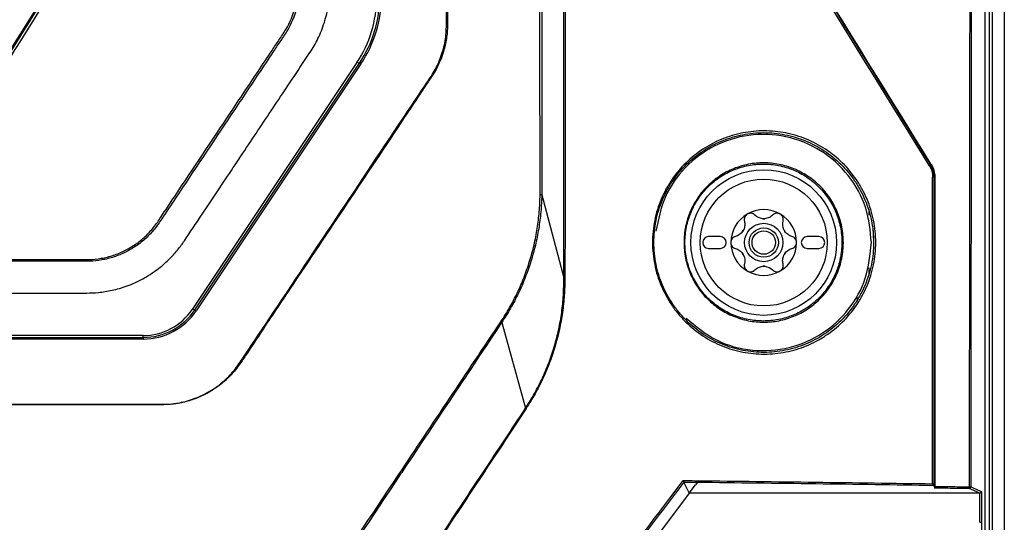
# Model space of a CAD drawing. Header units: millimetres. Extents: x 156 to 887, y -58 to 920.
# Tile 79 of 118: x 605 to 647, y 435 to 457. Entities that reach past the tile are written whole.
import ezdxf

# ---------------------------------------------------------------- set-up
doc = ezdxf.new("R2010")
doc.units = ezdxf.units.MM

msp = doc.modelspace()

# ---------------------------------------------------------------- linework, layer by layer
at = {"color": 7, "linetype": 'Continuous', "lineweight": 25}
for p, q in [((646.993, 564.468), (646.993, 314.468)), ((646.493, 430.377), (646.493, 563.443)), ((623.263, 560.27), (623.263, 456.48)), ((619.403, 454.899), (612.379, 444.38)), ((612.489, 444.361), (619.512, 454.879)), ((619.512, 454.879), (619.403, 454.899)), ((619.574, 454.842), (612.551, 444.323)), ((635.739, 451.742), (635.739, 451.815)), ((643.845, 450.546), (643.88, 450.556)), ((644.029, 450.032), (643.993, 450.022)), ((627.281, 449.263), (628.22, 445.73)), ((641.239, 448.398), (641.239, 448.65)), ((634.891, 447.484), (634.391, 447.484)), ((639.091, 447.484), (638.591, 447.484)), ((641.399, 447.457), (641.4, 447.415)), ((634.391, 446.984), (634.891, 446.984)), ((638.591, 446.984), (639.091, 446.984)), ((641.239, 445.835), (641.239, 446.153)), ((612.489, 444.361), (612.379, 444.38)), ((625.572, 443.823), (625.571, 443.823)), ((625.572, 443.823), (626.593, 440.18)), ((610.299, 443.269), (566.186, 443.269)), ((566.186, 443.191), (610.299, 443.191)), ((610.299, 443.12), (566.186, 443.12)), ((610.299, 443.191), (610.299, 443.269)), ((610.299, 443.191), (610.299, 443.12)), ((633.335, 437.015), (633.565, 436.555)), ((633.565, 436.555), (633.829, 436.906)), ((633.906, 437.009), (633.829, 436.906)), ((643.993, 436.878), (644.029, 436.769)), ((633.565, 436.555), (628.172, 429.376)), ((645.945, 435.312), (645.945, 436.555)), ((646.019, 436.626), (646.019, 435.318))]:
    msp.add_line(p, q, dxfattribs=at)
at = {"color": 8, "linetype": 'Continuous', "lineweight": 25}
msp.add_line((640.739, 444.733), (640.739, 444.886), dxfattribs=at)
at = {"color": 7, "linetype": 'Continuous', "lineweight": 25, "flags": 128}
for points in [[(646.347, 562.894), (646.347, 513.898), (646.347, 430.297)], [(646.182, 430.26), (646.182, 446.965), (646.182, 517.793), (646.182, 531.936), (646.182, 540.79), (646.182, 549.644), (646.182, 551.907)], [(602.827, 452.553), (604.737, 455.605), (606.708, 458.755), (610.327, 464.541)], [(627.281, 449.263), (627.281, 449.263), (627.281, 449.264)], [(645.57, 436.822), (645.788, 436.727), (646.011, 436.629), (646.019, 436.626)], [(645.936, 436.555), (641.082, 436.555), (633.565, 436.555)], [(645.936, 436.555), (645.918, 436.562), (645.847, 436.594), (645.561, 436.718), (645.496, 436.747)], [(646.019, 435.318), (646.022, 435.171), (646.035, 434.58), (646.085, 432.217), (646.126, 430.252)]]:
    msp.add_lwpolyline(points, dxfattribs=at)
at = {"color": 7, "linetype": 'Continuous', "lineweight": 25}
for radius in [3.104, 2.704, 0.818, 0.625, 0.5]:
    msp.add_circle((636.741, 447.234), radius, dxfattribs=at)
for centre, radius, start, end in [((615.257, 457.721), 5.117, 326.2623, 359.9965), ((615.257, 457.725), 5.191, 326.2623, 359.9965), ((619.292, 454.446), 0.486, 54.5035, 63.03), ((643.751, 450.609), 0.113, 295.9475, 326.0183), ((643.949, 448.625), 1.398, 88.1702, 90.4435), ((636.741, 447.234), 1.4, 60, 120), ((636.741, 447.234), 1.4, 120, 180), ((636.741, 447.234), 1.015, 87.5089, 92.4911), ((636.741, 448.78), 0.533, 265.2504, 274.7496), ((636.741, 447.234), 1.4, 0, 60), ((636.741, 447.234), 1.015, 147.5089, 152.4911), ((635.402, 448.007), 0.533, 325.2504, 334.7496), ((636.741, 447.234), 1.015, 27.5089, 32.4911), ((638.079, 448.007), 0.533, 205.2504, 214.7496), ((634.391, 447.234), 0.25, 90, 270), ((634.891, 447.234), 0.25, 270, 90), ((638.591, 447.234), 0.25, 90, 270), ((639.091, 447.234), 0.25, 270, 90), ((636.741, 447.234), 1.4, 180, 240), ((636.741, 447.234), 1.4, 300, 0), ((636.741, 447.234), 1.015, 207.5089, 212.4911), ((635.402, 446.462), 0.533, 25.2504, 34.7496), ((636.741, 447.234), 1.015, 327.5089, 332.4911), ((638.079, 446.462), 0.533, 145.2504, 154.7496), ((636.741, 445.689), 0.533, 85.2504, 94.7496), ((636.741, 447.234), 1.015, 267.5089, 272.4911), ((636.741, 447.234), 1.4, 240, 300), ((610.3, 445.823), 2.633, 269.9853, 326.248), ((610.3, 445.827), 2.707, 269.9853, 326.248), ((612.268, 443.927), 0.486, 54.5035, 63.03), ((633.812, 437.068), 0.111, 327.659, 7.9835), ((645.424, 436.807), 0.0939, 320.2668, 9.0732), ((645.495, 436.822), 0.0752, 270.5802, 359.7476), ((645.522, 448.216), 11.394, 269.9718, 270.2432)]:
    msp.add_arc(centre, radius, start, end, dxfattribs=at)
for points, knots in [([(558.243, 561.012), (558.243, 556.689), (558.243, 548.082), (558.243, 535.193), (558.243, 522.344), (558.243, 513.778), (558.243, 505.212), (558.243, 496.647), (558.243, 483.799), (558.243, 470.95), (558.243, 462.384), (558.243, 457.856), (558.279, 457.352), (558.453, 456.6), (558.73, 455.908), (558.961, 455.509), (559.543, 454.637), (560.422, 453.321), (561.699, 451.406), (563, 449.457), (563.929, 448.064), (564.518, 447.181), (564.709, 446.919), (565.09, 446.497), (565.591, 446.063), (566.215, 445.662), (566.897, 445.361), (567.543, 445.181), (568.112, 445.096), (568.441, 445.082), (570.302, 445.082), (573.593, 445.082), (578.348, 445.082), (583.05, 445.082), (586.227, 445.082), (589.502, 445.082), (592.78, 445.082), (597.694, 445.082), (602.684, 445.082), (606.123, 445.082), (608.047, 445.082), (608.38, 445.097), (608.957, 445.184), (609.606, 445.367), (610.285, 445.67), (610.902, 446.069), (611.398, 446.5), (611.777, 446.919), (611.967, 447.181), (612.557, 448.064), (613.486, 449.457), (614.786, 451.406), (616.064, 453.321), (616.942, 454.637), (617.524, 455.509), (617.755, 455.908), (618.032, 456.6), (618.206, 457.352), (618.243, 457.856), (618.243, 462.384), (618.243, 470.95), (618.243, 483.799), (618.243, 496.647), (618.243, 505.212), (618.243, 513.778), (618.243, 522.344), (618.243, 535.193), (618.243, 548.082), (618.243, 556.689), (618.243, 561.012)], [-0.000431, -0.000431, -0.000431, -0.000431, 0.045477, 0.090955, 0.136432, 0.181909, 0.181909, 0.227386, 0.272864, 0.318341, 0.363818, 0.363818, 0.366411, 0.369003, 0.371596, 0.374189, 0.374189, 0.384006, 0.393823, 0.40364, 0.413457, 0.413457, 0.415089, 0.41672, 0.418352, 0.419983, 0.421615, 0.423246, 0.424878, 0.426509, 0.426509, 0.444706, 0.462903, 0.4811, 0.499297, 0.499297, 0.517846, 0.536394, 0.554942, 0.573491, 0.573491, 0.575122, 0.576754, 0.578385, 0.580017, 0.581648, 0.58328, 0.584911, 0.586543, 0.586543, 0.59636, 0.606177, 0.615994, 0.625811, 0.625811, 0.628404, 0.630997, 0.633589, 0.636182, 0.636182, 0.681659, 0.727136, 0.772614, 0.818091, 0.818091, 0.863568, 0.909045, 0.954523, 1.000431, 1.000431, 1.000431, 1.000431]), ([(616.971, 560.76), (616.962, 549.154), (616.956, 537.54), (616.948, 514.297), (616.946, 502.668), (616.947, 485.22), (616.948, 479.404), (616.951, 470.677), (616.952, 467.768), (616.953, 463.404), (616.954, 461.949), (616.955, 459.767), (616.955, 459.04), (616.955, 458.222), (616.956, 458.131), (616.95, 457.949), (616.944, 457.858), (616.924, 457.677), (616.911, 457.587), (616.878, 457.406), (616.858, 457.315), (616.741, 456.87), (616.6, 456.541), (616.37, 456.162), (616.32, 456.088), (616.221, 455.94), (616.172, 455.866), (616.023, 455.644), (615.727, 455.2), (615.035, 454.163), (614.442, 453.275), (613.257, 451.498), (612.466, 450.313), (611.478, 448.832), (611.281, 448.535), (611.034, 448.165), (610.985, 448.09), (610.884, 447.945), (610.83, 447.874), (610.664, 447.669), (610.544, 447.541), (610.285, 447.301), (610.145, 447.189), (609.851, 446.99), (609.699, 446.902), (609.384, 446.744), (609.221, 446.676), (608.882, 446.565), (608.71, 446.522), (608.363, 446.461), (608.188, 446.443), (607.922, 446.435), (607.833, 446.436), (607.655, 446.436), (607.21, 446.437), (606.054, 446.439), (604.987, 446.44), (598.582, 446.448), (592.888, 446.452), (581.499, 446.451), (575.804, 446.447), (569.756, 446.438), (569.311, 446.437), (568.866, 446.436), (568.688, 446.436), (568.599, 446.435), (568.333, 446.44), (568.155, 446.457), (567.802, 446.516), (567.627, 446.558), (567.289, 446.666), (567.125, 446.734), (566.805, 446.892), (566.649, 446.982), (566.353, 447.18), (566.214, 447.29), (565.952, 447.53), (565.829, 447.66), (565.659, 447.869), (565.605, 447.94), (565.503, 448.086), (565.454, 448.161), (565.206, 448.533), (564.611, 449.426), (564.015, 450.318), (562.825, 452.103), (562.031, 453.292), (561.039, 454.779), (560.741, 455.225), (560.444, 455.671), (560.295, 455.894), (560.245, 455.969), (560.146, 456.117), (560.097, 456.192), (559.96, 456.423), (559.879, 456.584), (559.743, 456.912), (559.688, 457.081), (559.6, 457.425), (559.568, 457.602), (559.541, 457.869), (559.535, 457.958), (559.529, 458.136), (559.53, 458.225), (559.535, 469.708), (559.538, 481.102), (559.539, 503.881), (559.537, 515.266), (559.529, 538.025), (559.523, 549.396), (559.515, 560.76)], [0, 0, 0, 0, 0.125, 0.125, 0.25, 0.25, 0.3125, 0.3125, 0.34375, 0.34375, 0.359375, 0.359375, 0.367187, 0.367187, 0.368164, 0.368164, 0.369141, 0.369141, 0.370117, 0.370117, 0.371094, 0.371094, 0.375, 0.375, 0.375977, 0.375977, 0.376953, 0.376953, 0.378906, 0.382812, 0.390625, 0.390625, 0.40625, 0.40625, 0.410156, 0.410156, 0.411133, 0.411133, 0.412109, 0.412109, 0.414062, 0.414062, 0.416016, 0.416016, 0.417969, 0.417969, 0.419922, 0.419922, 0.421875, 0.421875, 0.423828, 0.423828, 0.424805, 0.424805, 0.425781, 0.429687, 0.4375, 0.4375, 0.5, 0.5, 0.5625, 0.5625, 0.566406, 0.567383, 0.567383, 0.568359, 0.568359, 0.570312, 0.570312, 0.572266, 0.572266, 0.574219, 0.574219, 0.576172, 0.576172, 0.578125, 0.578125, 0.580078, 0.580078, 0.581055, 0.581055, 0.582031, 0.582031, 0.585937, 0.59375, 0.59375, 0.609375, 0.609375, 0.613281, 0.615234, 0.615234, 0.616211, 0.616211, 0.617187, 0.617187, 0.619141, 0.619141, 0.621094, 0.621094, 0.623047, 0.623047, 0.624023, 0.624023, 0.625, 0.625, 0.75, 0.75, 0.875, 0.875, 1, 1, 1, 1]), ([(559.586, 560.765), (559.594, 549.411), (559.601, 538.05), (559.609, 515.311), (559.611, 503.935), (559.609, 481.176), (559.607, 469.792), (559.601, 458.318), (559.601, 458.23), (559.602, 458.052), (559.606, 457.963), (559.627, 457.696), (559.655, 457.518), (559.736, 457.172), (559.788, 457.002), (559.917, 456.672), (559.995, 456.51), (560.173, 456.2), (560.276, 456.053), (560.474, 455.756), (560.771, 455.311), (561.862, 453.677), (562.853, 452.191), (564.043, 450.408), (564.638, 449.516), (565.232, 448.625), (565.48, 448.253), (565.529, 448.178), (565.629, 448.03), (565.682, 447.958), (565.849, 447.748), (565.97, 447.615), (566.229, 447.373), (566.366, 447.261), (566.66, 447.061), (566.816, 446.97), (567.135, 446.81), (567.298, 446.742), (567.636, 446.632), (567.81, 446.59), (568.163, 446.531), (568.34, 446.515), (568.607, 446.51), (568.696, 446.511), (568.873, 446.511), (569.318, 446.512), (569.762, 446.512), (575.805, 446.521), (581.495, 446.526), (592.873, 446.527), (598.563, 446.523), (604.961, 446.515), (606.028, 446.513), (607.183, 446.512), (607.627, 446.511), (607.805, 446.511), (607.894, 446.51), (608.16, 446.516), (608.335, 446.532), (608.682, 446.591), (608.854, 446.634), (609.193, 446.744), (609.356, 446.812), (609.67, 446.97), (609.822, 447.059), (610.115, 447.258), (610.254, 447.371), (610.511, 447.612), (610.631, 447.741), (610.795, 447.948), (610.848, 448.019), (610.948, 448.165), (610.997, 448.24), (611.243, 448.61), (612.23, 450.09), (613.218, 451.569), (614.402, 453.345), (614.995, 454.232), (615.686, 455.268), (615.982, 455.712), (616.13, 455.934), (616.179, 456.008), (616.278, 456.156), (616.327, 456.23), (616.554, 456.611), (616.691, 456.941), (616.824, 457.479), (616.854, 457.661), (616.878, 457.933), (616.882, 458.024), (616.885, 458.205), (616.884, 458.296), (616.884, 459.114), (616.883, 459.841), (616.882, 462.021), (616.882, 463.475), (616.88, 467.836), (616.879, 470.743), (616.877, 479.464), (616.876, 485.277), (616.875, 502.713), (616.876, 514.334), (616.884, 537.561), (616.891, 549.167), (616.899, 560.765)], [0, 0, 0, 0, 0.125, 0.125, 0.25, 0.25, 0.375, 0.375, 0.375977, 0.375977, 0.376953, 0.376953, 0.378906, 0.378906, 0.380859, 0.380859, 0.382813, 0.382813, 0.384766, 0.384766, 0.386719, 0.390625, 0.40625, 0.40625, 0.414063, 0.417969, 0.417969, 0.418945, 0.418945, 0.419922, 0.419922, 0.421875, 0.421875, 0.423828, 0.423828, 0.425781, 0.425781, 0.427734, 0.427734, 0.429688, 0.429688, 0.431641, 0.431641, 0.432617, 0.432617, 0.433594, 0.4375, 0.4375, 0.5, 0.5, 0.5625, 0.5625, 0.570313, 0.574219, 0.575195, 0.575195, 0.576172, 0.576172, 0.578125, 0.578125, 0.580078, 0.580078, 0.582031, 0.582031, 0.583984, 0.583984, 0.585938, 0.585938, 0.587891, 0.587891, 0.588867, 0.588867, 0.589844, 0.589844, 0.59375, 0.609375, 0.609375, 0.617188, 0.621094, 0.623047, 0.623047, 0.624023, 0.624023, 0.625, 0.625, 0.628906, 0.628906, 0.630859, 0.630859, 0.631836, 0.631836, 0.632813, 0.632813, 0.640625, 0.640625, 0.65625, 0.65625, 0.6875, 0.6875, 0.75, 0.75, 0.875, 0.875, 1, 1, 1, 1]), ([(627.208, 449.265), (627.208, 449.338), (627.21, 449.41), (627.211, 449.556), (627.211, 449.628), (627.21, 449.846), (627.21, 449.991), (627.209, 450.427), (627.209, 450.717), (627.207, 451.588), (627.206, 452.168), (627.204, 453.91), (627.202, 455.071), (627.197, 458.555), (627.195, 460.877), (627.187, 467.844), (627.184, 472.488), (627.176, 486.421), (627.174, 495.71), (627.173, 514.287), (627.174, 523.576), (627.181, 542.152), (627.187, 551.441), (627.199, 560.729)], [0, 0, 0, 0, 0.001953, 0.001953, 0.003906, 0.003906, 0.007813, 0.007813, 0.015625, 0.015625, 0.03125, 0.03125, 0.0625, 0.0625, 0.125, 0.125, 0.25, 0.25, 0.5, 0.5, 0.75, 0.75, 1, 1, 1, 1]), ([(627.289, 560.73), (627.291, 556.086), (627.291, 551.442), (627.29, 542.154), (627.289, 537.51), (627.287, 523.577), (627.286, 514.289), (627.287, 495.711), (627.288, 486.422), (627.29, 472.488), (627.291, 467.843), (627.291, 460.876), (627.29, 458.553), (627.288, 455.07), (627.287, 453.908), (627.286, 452.166), (627.285, 451.586), (627.284, 450.715), (627.284, 450.425), (627.283, 449.989), (627.282, 449.844), (627.282, 449.626), (627.282, 449.554), (627.281, 449.445), (627.28, 449.408), (627.281, 449.336), (627.282, 449.299), (627.281, 449.263)], [0, 0, 0, 0, 0.125, 0.125, 0.25, 0.25, 0.5, 0.5, 0.75, 0.75, 0.875, 0.875, 0.9375, 0.9375, 0.96875, 0.96875, 0.984375, 0.984375, 0.992188, 0.992188, 0.996094, 0.996094, 0.998047, 0.998047, 0.999023, 0.999023, 1, 1, 1, 1]), ([(628.22, 445.73), (628.223, 446.929), (628.222, 448.128), (628.219, 450.526), (628.217, 451.725), (628.214, 455.322), (628.214, 457.719), (628.215, 464.912), (628.215, 469.706), (628.216, 484.088), (628.216, 493.672), (628.217, 512.83), (628.216, 522.403), (628.215, 536.751), (628.215, 541.532), (628.214, 548.7), (628.214, 551.089), (628.218, 555.865), (628.221, 558.253), (628.218, 560.64)], [0, 0, 0, 0, 0.03125, 0.03125, 0.0625, 0.0625, 0.125, 0.125, 0.25, 0.25, 0.5, 0.5, 0.75, 0.75, 0.875, 0.875, 0.9375, 0.9375, 1, 1, 1, 1]), ([(628.274, 560.641), (628.281, 558.254), (628.28, 555.867), (628.281, 551.09), (628.283, 548.702), (628.289, 541.534), (628.29, 536.753), (628.295, 522.404), (628.296, 512.83), (628.295, 493.671), (628.294, 484.086), (628.288, 469.703), (628.287, 464.908), (628.28, 457.715), (628.278, 455.318), (628.276, 451.721), (628.276, 450.522), (628.274, 448.124), (628.271, 446.925), (628.268, 445.726)], [0, 0, 0, 0, 0.0625, 0.0625, 0.125, 0.125, 0.25, 0.25, 0.5, 0.5, 0.75, 0.75, 0.875, 0.875, 0.9375, 0.9375, 0.96875, 0.96875, 1, 1, 1, 1]), ([(562.08, 442.1), (562.209, 441.907), (562.353, 441.727), (562.671, 441.396), (562.845, 441.243), (563.22, 440.969), (563.417, 440.85), (563.83, 440.647), (564.046, 440.563), (564.492, 440.433), (564.722, 440.387), (565.068, 440.35), (565.183, 440.342), (565.414, 440.337), (565.53, 440.339), (566.108, 440.339), (568.42, 440.339), (574.431, 440.339), (587.377, 440.339), (599.399, 440.339), (608.184, 440.339), (609.803, 440.339), (610.612, 440.339), (610.959, 440.339), (611.19, 440.339), (611.305, 440.342), (611.652, 440.37), (611.88, 440.409), (612.323, 440.524), (612.538, 440.6), (612.852, 440.742), (612.956, 440.795), (613.157, 440.908), (613.254, 440.968), (613.537, 441.161), (613.714, 441.306), (613.961, 441.547), (614.04, 441.631), (614.191, 441.805), (614.261, 441.895), (614.395, 442.081), (614.457, 442.177), (614.584, 442.367), (614.901, 442.842), (617.249, 446.358), (619.786, 450.158), (622.134, 453.674), (622.451, 454.149), (622.578, 454.339), (622.64, 454.435), (622.81, 454.733), (622.908, 454.943), (623.064, 455.378), (623.123, 455.604), (623.18, 455.94), (623.194, 456.052), (623.212, 456.277), (623.216, 456.389), (623.216, 456.95), (623.216, 459.197), (623.216, 465.036), (623.216, 499.177), (623.216, 531.521), (623.216, 560.271)], [0, 0, 0, 0, 0.003906, 0.003906, 0.007813, 0.007813, 0.011719, 0.011719, 0.015625, 0.015625, 0.019531, 0.019531, 0.021484, 0.021484, 0.023438, 0.023438, 0.03125, 0.0625, 0.125, 0.25, 0.265625, 0.273438, 0.277344, 0.279297, 0.279297, 0.28125, 0.28125, 0.285156, 0.285156, 0.289063, 0.289063, 0.291016, 0.291016, 0.292969, 0.292969, 0.296875, 0.296875, 0.298828, 0.298828, 0.300781, 0.300781, 0.302734, 0.302734, 0.304688, 0.3125, 0.375, 0.382813, 0.384766, 0.384766, 0.386719, 0.386719, 0.390625, 0.390625, 0.394531, 0.394531, 0.396484, 0.396484, 0.398438, 0.398438, 0.40625, 0.4375, 0.5, 1, 1, 1, 1]), ([(645.516, 436.822), (645.514, 446.427), (645.526, 456.032), (645.575, 475.233), (645.613, 484.829), (645.765, 513.607), (645.92, 532.781), (646.126, 551.913)], [0, 0, 0, 0, 0.25, 0.25, 0.5, 0.5, 1, 1, 1, 1]), ([(646.182, 551.907), (645.975, 532.775), (645.82, 513.603), (645.667, 484.827), (645.629, 475.231), (645.58, 456.031), (645.568, 446.427), (645.57, 436.822)], [0, 0, 0, 0, 0.5, 0.5, 0.75, 0.75, 1, 1, 1, 1]), ([(619.403, 454.899), (619.675, 455.306), (619.886, 455.753), (620.17, 456.69), (620.243, 457.179), (620.243, 457.668)], [0, 0, 0, 0, 0.5, 0.5, 1, 1, 1, 1]), ([(623.263, 456.48), (623.262, 456.386), (623.258, 456.292), (623.242, 456.106), (623.231, 456.014), (623.189, 455.737), (623.148, 455.553), (622.987, 455.016), (622.834, 454.684), (622.589, 454.3), (622.538, 454.225), (622.437, 454.073), (622.285, 453.845), (621.93, 453.314), (620.815, 451.644), (618.991, 448.913), (616.964, 445.877), (615.545, 443.753), (614.887, 442.766), (614.633, 442.387), (614.532, 442.235), (614.482, 442.159), (614.328, 441.932), (614.215, 441.789), (613.968, 441.515), (613.835, 441.387), (613.556, 441.151), (613.409, 441.043), (613.1, 440.848), (612.937, 440.759), (612.602, 440.607), (612.431, 440.543), (612.081, 440.439), (611.903, 440.398), (611.538, 440.341), (611.354, 440.325), (611.078, 440.321), (610.986, 440.322), (610.803, 440.322), (610.527, 440.322), (608.781, 440.322), (604.186, 440.322), (593.894, 440.322), (582.131, 440.322), (571.838, 440.322), (567.243, 440.322), (565.589, 440.322), (565.313, 440.322), (565.222, 440.324), (565.038, 440.336), (564.947, 440.345), (564.673, 440.381), (564.491, 440.418), (564.129, 440.518), (563.948, 440.582), (563.602, 440.733), (563.435, 440.82), (563.114, 441.017), (562.958, 441.129), (562.667, 441.37), (562.532, 441.5), (562.342, 441.709), (562.281, 441.78), (562.193, 441.891), (562.165, 441.929), (562.109, 442.005), (562.081, 442.045), (562.055, 442.083)], [0, 0, 0, 0, 0.003906, 0.003906, 0.007812, 0.007812, 0.015625, 0.015625, 0.03125, 0.03125, 0.035156, 0.035156, 0.039062, 0.046875, 0.0625, 0.125, 0.1875, 0.21875, 0.234375, 0.238281, 0.238281, 0.242187, 0.242187, 0.25, 0.25, 0.257812, 0.257812, 0.265625, 0.265625, 0.273437, 0.273437, 0.28125, 0.28125, 0.289062, 0.289062, 0.296875, 0.296875, 0.300781, 0.300781, 0.304687, 0.3125, 0.375, 0.5, 0.75, 0.875, 0.9375, 0.945313, 0.945313, 0.949219, 0.949219, 0.953125, 0.953125, 0.960938, 0.960938, 0.96875, 0.96875, 0.976563, 0.976563, 0.984375, 0.984375, 0.992188, 0.992188, 0.996094, 0.996094, 0.998047, 0.998047, 1, 1, 1, 1]), ([(641.516, 447.234), (641.516, 447.075), (641.508, 446.916), (641.476, 446.6), (641.452, 446.442), (641.358, 445.979), (641.265, 445.68), (641.083, 445.246), (641.014, 445.103), (640.864, 444.827), (640.783, 444.694), (640.521, 444.308), (640.322, 444.068), (639.876, 443.629), (639.636, 443.435), (639.251, 443.181), (639.118, 443.102), (638.845, 442.958), (638.704, 442.892), (638.277, 442.717), (637.984, 442.629), (637.532, 442.539), (637.379, 442.517), (637.072, 442.486), (636.918, 442.479), (636.459, 442.478), (636.155, 442.507), (635.7, 442.595), (635.548, 442.632), (635.253, 442.72), (635.108, 442.771), (634.681, 442.944), (634.407, 443.088), (633.883, 443.431), (633.642, 443.627), (633.31, 443.953), (633.205, 444.067), (633.004, 444.308), (632.908, 444.435), (632.644, 444.825), (632.495, 445.099), (632.251, 445.678), (632.156, 445.984), (632.031, 446.604), (631.999, 446.924), (632, 447.553), (632.031, 447.865), (632.125, 448.331), (632.164, 448.485), (632.257, 448.786), (632.364, 449.081), (632.499, 449.363), (632.649, 449.639), (632.731, 449.774), (632.996, 450.164), (633.195, 450.403), (633.637, 450.839), (633.883, 451.038), (634.4, 451.378), (634.672, 451.522), (635.102, 451.697), (635.25, 451.749), (635.545, 451.837), (635.694, 451.874), (636.145, 451.962), (636.452, 451.992), (637.071, 451.991), (637.376, 451.961), (637.826, 451.873), (637.975, 451.836), (638.27, 451.747), (638.417, 451.695), (638.846, 451.52), (639.117, 451.377), (639.633, 451.037), (639.878, 450.839), (640.32, 450.403), (640.518, 450.165), (640.782, 449.777), (640.865, 449.641), (641.015, 449.365), (641.082, 449.224), (641.264, 448.792), (641.358, 448.492), (641.484, 447.868), (641.516, 447.553), (641.516, 447.234)], [0, 0, 0, 0, 0.015625, 0.015625, 0.03125, 0.03125, 0.0625, 0.0625, 0.078125, 0.078125, 0.09375, 0.09375, 0.125, 0.125, 0.15625, 0.15625, 0.171875, 0.171875, 0.1875, 0.1875, 0.21875, 0.21875, 0.234375, 0.234375, 0.25, 0.25, 0.28125, 0.28125, 0.296875, 0.296875, 0.3125, 0.3125, 0.34375, 0.34375, 0.375, 0.375, 0.390625, 0.390625, 0.40625, 0.40625, 0.4375, 0.4375, 0.46875, 0.46875, 0.5, 0.5, 0.53125, 0.53125, 0.546875, 0.546875, 0.5625, 0.578125, 0.578125, 0.59375, 0.59375, 0.625, 0.625, 0.65625, 0.65625, 0.6875, 0.6875, 0.703125, 0.703125, 0.71875, 0.71875, 0.75, 0.75, 0.78125, 0.78125, 0.796875, 0.796875, 0.8125, 0.8125, 0.84375, 0.84375, 0.875, 0.875, 0.90625, 0.90625, 0.921875, 0.921875, 0.9375, 0.9375, 0.96875, 0.96875, 1, 1, 1, 1]), ([(641.422, 447.234), (641.422, 447.547), (641.391, 447.857), (641.266, 448.472), (641.175, 448.767), (640.996, 449.192), (640.929, 449.331), (640.781, 449.603), (640.7, 449.737), (640.44, 450.119), (640.245, 450.353), (639.81, 450.782), (639.569, 450.977), (639.062, 451.311), (638.795, 451.452), (638.373, 451.624), (638.228, 451.675), (637.938, 451.762), (637.791, 451.799), (637.348, 451.886), (637.048, 451.915), (636.439, 451.916), (636.138, 451.886), (635.694, 451.8), (635.548, 451.764), (635.257, 451.677), (635.112, 451.626), (634.689, 451.453), (634.421, 451.312), (633.913, 450.977), (633.671, 450.782), (633.235, 450.352), (633.039, 450.117), (632.779, 449.734), (632.698, 449.6), (632.551, 449.329), (632.418, 449.051), (632.312, 448.761), (632.221, 448.465), (632.183, 448.313), (632.09, 447.855), (632.059, 447.547), (632.059, 446.928), (632.09, 446.613), (632.213, 446.002), (632.307, 445.701), (632.547, 445.132), (632.693, 444.861), (632.954, 444.478), (633.048, 444.353), (633.245, 444.116), (633.349, 444.003), (633.676, 443.682), (633.913, 443.49), (634.428, 443.152), (634.698, 443.011), (635.118, 442.84), (635.261, 442.79), (635.552, 442.704), (635.701, 442.667), (636.148, 442.581), (636.448, 442.552), (636.899, 442.553), (637.05, 442.561), (637.352, 442.591), (637.503, 442.613), (637.947, 442.701), (638.235, 442.788), (638.655, 442.96), (638.794, 443.025), (639.063, 443.167), (639.194, 443.244), (639.572, 443.494), (639.809, 443.685), (640.247, 444.117), (640.443, 444.353), (640.701, 444.733), (640.78, 444.864), (640.928, 445.136), (640.996, 445.276), (641.176, 445.704), (641.266, 445.998), (641.359, 446.454), (641.383, 446.609), (641.414, 446.92), (641.422, 447.077), (641.422, 447.234)], [0, 0, 0, 0, 0.03125, 0.03125, 0.0625, 0.0625, 0.078125, 0.078125, 0.09375, 0.09375, 0.125, 0.125, 0.15625, 0.15625, 0.1875, 0.1875, 0.203125, 0.203125, 0.21875, 0.21875, 0.25, 0.25, 0.28125, 0.28125, 0.296875, 0.296875, 0.3125, 0.3125, 0.34375, 0.34375, 0.375, 0.375, 0.40625, 0.40625, 0.421875, 0.421875, 0.4375, 0.453125, 0.453125, 0.46875, 0.46875, 0.5, 0.5, 0.53125, 0.53125, 0.5625, 0.5625, 0.59375, 0.59375, 0.609375, 0.609375, 0.625, 0.625, 0.65625, 0.65625, 0.6875, 0.6875, 0.703125, 0.703125, 0.71875, 0.71875, 0.75, 0.75, 0.765625, 0.765625, 0.78125, 0.78125, 0.8125, 0.8125, 0.828125, 0.828125, 0.84375, 0.84375, 0.875, 0.875, 0.90625, 0.90625, 0.921875, 0.921875, 0.9375, 0.9375, 0.96875, 0.96875, 0.984375, 0.984375, 1, 1, 1, 1]), ([(641.328, 447.234), (641.281, 447.733), (641.183, 448.761), (640.398, 450.152), (639.202, 451.227), (637.703, 451.828), (636.109, 451.889), (634.604, 451.421), (633.361, 450.496), (632.452, 449.223), (632.247, 448.217), (632.144, 447.715)], [0, 0, 0, 0, 0.1055609, 0.217342, 0.3318507, 0.4472923, 0.5617057, 0.6738635, 0.7835388, 0.8918494, 1, 1, 1, 1]), ([(640.117, 447.566), (640.139, 447.34), (640.139, 447.111), (640.092, 446.663), (640.048, 446.444), (639.948, 446.122), (639.909, 446.015), (639.821, 445.808), (639.773, 445.708), (639.613, 445.415), (639.488, 445.23), (639.201, 444.886), (639.043, 444.732), (638.7, 444.455), (638.513, 444.332), (638.124, 444.127), (637.921, 444.045), (637.606, 443.95), (637.499, 443.924), (637.282, 443.881), (637.174, 443.866), (636.848, 443.834), (636.63, 443.834), (636.301, 443.866), (636.191, 443.882), (635.976, 443.924), (635.869, 443.95), (635.555, 444.044), (635.35, 444.128), (634.957, 444.335), (634.773, 444.457), (634.515, 444.665), (634.433, 444.739), (634.274, 444.896), (634.197, 444.979), (633.983, 445.237), (633.859, 445.421), (633.646, 445.815), (633.557, 446.025), (633.425, 446.457), (633.381, 446.681), (633.337, 447.128), (633.337, 447.352), (633.372, 447.69), (633.389, 447.802), (633.434, 448.023), (633.489, 448.239), (633.566, 448.45), (633.653, 448.656), (633.702, 448.759), (633.863, 449.054), (633.988, 449.238), (634.273, 449.58), (634.435, 449.738), (634.779, 450.015), (634.963, 450.136), (635.257, 450.291), (635.358, 450.338), (635.562, 450.421), (635.665, 450.457), (635.98, 450.551), (636.196, 450.593), (636.636, 450.635), (636.854, 450.634), (637.18, 450.602), (637.288, 450.586), (637.505, 450.543), (637.612, 450.516), (637.928, 450.421), (638.13, 450.338), (638.519, 450.133), (638.707, 450.009), (639.049, 449.731), (639.207, 449.576), (639.421, 449.318), (639.489, 449.228), (639.614, 449.042), (639.671, 448.947), (639.83, 448.654), (639.917, 448.447), (640.05, 448.013), (640.095, 447.792), (640.117, 447.566)], [0, 0, 0, 0, 0.03125, 0.03125, 0.0625, 0.0625, 0.078125, 0.078125, 0.09375, 0.09375, 0.125, 0.125, 0.15625, 0.15625, 0.1875, 0.1875, 0.21875, 0.21875, 0.234375, 0.234375, 0.25, 0.25, 0.28125, 0.28125, 0.296875, 0.296875, 0.3125, 0.3125, 0.34375, 0.34375, 0.375, 0.375, 0.390625, 0.390625, 0.40625, 0.40625, 0.4375, 0.4375, 0.46875, 0.46875, 0.5, 0.5, 0.53125, 0.53125, 0.546875, 0.546875, 0.5625, 0.578125, 0.578125, 0.59375, 0.59375, 0.625, 0.625, 0.65625, 0.65625, 0.6875, 0.6875, 0.703125, 0.703125, 0.71875, 0.71875, 0.75, 0.75, 0.78125, 0.78125, 0.796875, 0.796875, 0.8125, 0.8125, 0.84375, 0.84375, 0.875, 0.875, 0.90625, 0.90625, 0.921875, 0.921875, 0.9375, 0.9375, 0.96875, 0.96875, 1, 1, 1, 1]), ([(640.055, 447.561), (640.033, 447.783), (639.989, 448.002), (639.858, 448.429), (639.773, 448.632), (639.616, 448.922), (639.559, 449.016), (639.436, 449.198), (639.369, 449.288), (639.158, 449.541), (639.003, 449.694), (638.665, 449.968), (638.481, 450.09), (638.098, 450.292), (637.898, 450.374), (637.587, 450.468), (637.481, 450.494), (637.269, 450.536), (637.162, 450.552), (636.841, 450.584), (636.626, 450.584), (636.193, 450.543), (635.98, 450.501), (635.67, 450.409), (635.568, 450.373), (635.367, 450.292), (635.268, 450.246), (634.978, 450.093), (634.797, 449.974), (634.458, 449.701), (634.299, 449.545), (634.018, 449.208), (633.895, 449.027), (633.737, 448.736), (633.688, 448.635), (633.602, 448.431), (633.527, 448.224), (633.472, 448.011), (633.428, 447.794), (633.411, 447.683), (633.377, 447.35), (633.377, 447.129), (633.42, 446.689), (633.464, 446.467), (633.594, 446.042), (633.681, 445.835), (633.891, 445.447), (634.014, 445.265), (634.224, 445.012), (634.3, 444.93), (634.456, 444.775), (634.538, 444.702), (634.791, 444.497), (634.973, 444.377), (635.36, 444.173), (635.562, 444.091), (635.871, 443.998), (635.976, 443.972), (636.188, 443.931), (636.296, 443.915), (636.62, 443.884), (636.835, 443.884), (637.156, 443.915), (637.263, 443.93), (637.476, 443.972), (637.582, 443.998), (637.892, 444.091), (638.092, 444.172), (638.475, 444.374), (638.659, 444.495), (638.997, 444.768), (639.152, 444.92), (639.435, 445.259), (639.559, 445.441), (639.716, 445.73), (639.764, 445.829), (639.85, 446.032), (639.888, 446.138), (639.987, 446.455), (640.031, 446.671), (640.076, 447.112), (640.077, 447.338), (640.055, 447.561)], [0, 0, 0, 0, 0.03125, 0.03125, 0.0625, 0.0625, 0.078125, 0.078125, 0.09375, 0.09375, 0.125, 0.125, 0.15625, 0.15625, 0.1875, 0.1875, 0.203125, 0.203125, 0.21875, 0.21875, 0.25, 0.25, 0.28125, 0.28125, 0.296875, 0.296875, 0.3125, 0.3125, 0.34375, 0.34375, 0.375, 0.375, 0.40625, 0.40625, 0.421875, 0.421875, 0.4375, 0.453125, 0.453125, 0.46875, 0.46875, 0.5, 0.5, 0.53125, 0.53125, 0.5625, 0.5625, 0.59375, 0.59375, 0.609375, 0.609375, 0.625, 0.625, 0.65625, 0.65625, 0.6875, 0.6875, 0.703125, 0.703125, 0.71875, 0.71875, 0.75, 0.75, 0.765625, 0.765625, 0.78125, 0.78125, 0.8125, 0.8125, 0.84375, 0.84375, 0.875, 0.875, 0.90625, 0.90625, 0.921875, 0.921875, 0.9375, 0.9375, 0.96875, 0.96875, 1, 1, 1, 1]), ([(643.8, 450.507), (643.845, 450.435), (643.88, 450.356), (643.926, 450.193), (643.938, 450.109), (643.938, 450.023)], [0, 0, 0, 0, 0.5, 0.5, 1, 1, 1, 1]), ([(643.993, 450.022), (643.993, 450.115), (643.981, 450.206), (643.93, 450.382), (643.893, 450.467), (643.845, 450.546)], [0, 0, 0, 0, 0.5, 0.5, 1, 1, 1, 1]), ([(625.533, 443.849), (625.598, 443.949), (625.663, 444.05), (625.79, 444.253), (625.852, 444.356), (626.029, 444.669), (626.14, 444.883), (626.346, 445.315), (626.44, 445.535), (626.613, 445.979), (626.692, 446.205), (626.834, 446.661), (626.897, 446.893), (627.006, 447.361), (627.051, 447.596), (627.126, 448.069), (627.154, 448.307), (627.194, 448.785), (627.205, 449.025), (627.208, 449.265)], [0, 0, 0, 0, 0.0625, 0.0625, 0.125, 0.125, 0.25, 0.25, 0.375, 0.375, 0.5, 0.5, 0.625, 0.625, 0.75, 0.75, 0.875, 0.875, 1, 1, 1, 1]), ([(627.281, 449.264), (627.276, 449.022), (627.263, 448.781), (627.218, 448.301), (627.188, 448.061), (627.11, 447.586), (627.063, 447.35), (626.951, 446.881), (626.887, 446.648), (626.743, 446.189), (626.663, 445.963), (626.488, 445.516), (626.393, 445.296), (626.184, 444.861), (626.072, 444.647), (625.833, 444.228), (625.703, 444.026), (625.572, 443.823)], [0, 0, 0, 0, 0.125, 0.125, 0.25, 0.25, 0.375, 0.375, 0.5, 0.5, 0.625, 0.625, 0.75, 0.75, 0.875, 0.875, 1, 1, 1, 1]), ([(627.281, 449.264), (627.273, 449.264), (627.265, 449.264), (627.256, 449.264), (627.253, 449.264), (627.25, 449.264), (627.246, 449.264), (627.233, 449.264), (627.219, 449.265), (627.208, 449.265)], [0, 0, 0, 0, 0.0000503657, 0.0000503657, 0.0000503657, 0.0000701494, 0.0000701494, 0.0000701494, 0.0001531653, 0.0001531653, 0.0001531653, 0.0001531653]), ([(635.917, 448.146), (635.933, 448.087), (635.939, 448.025), (635.928, 447.899), (635.912, 447.838), (635.884, 447.78)], [0, 0, 0, 0, 0.5, 0.5, 1, 1, 1, 1]), ([(636.041, 448.447), (635.989, 448.417), (635.949, 448.37), (635.905, 448.262), (635.902, 448.202), (635.917, 448.146)], [0, 0, 0, 0, 0.5, 0.5, 1, 1, 1, 1]), ([(636.363, 448.404), (636.322, 448.445), (636.269, 448.472), (636.153, 448.488), (636.092, 448.476), (636.041, 448.447)], [0, 0, 0, 0, 0.5, 0.5, 1, 1, 1, 1]), ([(637.118, 448.404), (637.075, 448.36), (637.024, 448.324), (636.91, 448.271), (636.849, 448.254), (636.785, 448.249)], [0, 0, 0, 0, 0.5, 0.5, 1, 1, 1, 1]), ([(637.441, 448.447), (637.389, 448.476), (637.328, 448.488), (637.212, 448.472), (637.159, 448.444), (637.118, 448.404)], [0, 0, 0, 0, 0.5, 0.5, 1, 1, 1, 1]), ([(637.565, 448.146), (637.58, 448.202), (637.576, 448.261), (637.532, 448.37), (637.492, 448.417), (637.441, 448.447)], [0, 0, 0, 0, 0.5, 0.5, 1, 1, 1, 1]), ([(641.327, 448.171), (641.355, 448.028), (641.402, 447.792), (641.4, 447.552), (641.399, 447.457)], [0, 0, 0, 0, 0.6049464, 1, 1, 1, 1]), ([(635.539, 447.492), (635.483, 447.477), (635.433, 447.445), (635.361, 447.352), (635.341, 447.294), (635.341, 447.234)], [0, 0, 0, 0, 0.5, 0.5, 1, 1, 1, 1]), ([(637.942, 447.492), (637.883, 447.508), (637.826, 447.533), (637.723, 447.605), (637.678, 447.65), (637.641, 447.703)], [0, 0, 0, 0, 0.5, 0.5, 1, 1, 1, 1]), ([(638.141, 447.234), (638.141, 447.294), (638.12, 447.352), (638.048, 447.444), (637.998, 447.477), (637.942, 447.492)], [0, 0, 0, 0, 0.5, 0.5, 1, 1, 1, 1]), ([(633.438, 444.008), (633.848, 443.666), (634.675, 442.978), (636.251, 442.564), (637.837, 442.671), (639.279, 443.298), (640.406, 444.34), (641.177, 445.695), (641.277, 446.717), (641.328, 447.234)], [0, 0, 0, 0, 0.145739, 0.293695, 0.440542, 0.583984, 0.723335, 0.859855, 1, 1, 1, 1]), ([(635.341, 447.234), (635.341, 447.175), (635.361, 447.116), (635.433, 447.024), (635.483, 446.991), (635.539, 446.977)], [0, 0, 0, 0, 0.5, 0.5, 1, 1, 1, 1]), ([(635.539, 446.977), (635.598, 446.961), (635.655, 446.935), (635.758, 446.863), (635.803, 446.818), (635.84, 446.765)], [0, 0, 0, 0, 0.5, 0.5, 1, 1, 1, 1]), ([(637.942, 446.977), (637.998, 446.991), (638.048, 447.024), (638.12, 447.116), (638.141, 447.175), (638.141, 447.234)], [0, 0, 0, 0, 0.5, 0.5, 1, 1, 1, 1]), ([(637.565, 446.322), (637.548, 446.382), (637.543, 446.444), (637.553, 446.569), (637.569, 446.631), (637.597, 446.689)], [0, 0, 0, 0, 0.5, 0.5, 1, 1, 1, 1]), ([(635.917, 446.322), (635.902, 446.267), (635.905, 446.207), (635.949, 446.098), (635.989, 446.051), (636.041, 446.022)], [0, 0, 0, 0, 0.5, 0.5, 1, 1, 1, 1]), ([(636.041, 446.022), (636.092, 445.992), (636.153, 445.981), (636.269, 445.997), (636.322, 446.024), (636.363, 446.065)], [0, 0, 0, 0, 0.5, 0.5, 1, 1, 1, 1]), ([(636.363, 446.065), (636.406, 446.108), (636.457, 446.144), (636.571, 446.198), (636.632, 446.215), (636.696, 446.22)], [0, 0, 0, 0, 0.5, 0.5, 1, 1, 1, 1]), ([(637.118, 446.065), (637.159, 446.024), (637.212, 445.997), (637.328, 445.981), (637.389, 445.992), (637.441, 446.022)], [0, 0, 0, 0, 0.5, 0.5, 1, 1, 1, 1]), ([(637.441, 446.022), (637.492, 446.051), (637.532, 446.098), (637.576, 446.207), (637.58, 446.267), (637.565, 446.322)], [0, 0, 0, 0, 0.5, 0.5, 1, 1, 1, 1]), ([(626.593, 440.18), (626.724, 440.386), (626.854, 440.593), (627.093, 441.017), (627.203, 441.235), (627.408, 441.678), (627.503, 441.903), (627.675, 442.36), (627.753, 442.592), (627.891, 443.06), (627.951, 443.298), (628.053, 443.777), (628.096, 444.017), (628.163, 444.501), (628.188, 444.745), (628.215, 445.235), (628.218, 445.481), (628.223, 445.726)], [0, 0, 0, 0, 0.125, 0.125, 0.25, 0.25, 0.375, 0.375, 0.5, 0.5, 0.625, 0.625, 0.75, 0.75, 0.875, 0.875, 1, 1, 1, 1]), ([(628.268, 445.726), (628.262, 445.48), (628.257, 445.233), (628.225, 444.742), (628.198, 444.498), (628.092, 443.77), (627.988, 443.289), (627.779, 442.584), (627.701, 442.352), (627.528, 441.894), (627.432, 441.667), (627.227, 441.223), (627.117, 441.005), (626.876, 440.58), (626.746, 440.373), (626.615, 440.166)], [0, 0, 0, 0, 0.125, 0.125, 0.25, 0.25, 0.5, 0.5, 0.625, 0.625, 0.75, 0.75, 0.875, 0.875, 1, 1, 1, 1]), ([(628.223, 445.726), (628.223, 445.726), (628.223, 445.726), (628.223, 445.726), (628.222, 445.726), (628.222, 445.726), (628.222, 445.726), (628.222, 445.726), (628.222, 445.727), (628.222, 445.727), (628.221, 445.728), (628.221, 445.728), (628.221, 445.729), (628.221, 445.73), (628.221, 445.73), (628.22, 445.73)], [0, 0, 0, 0, 0.00000059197, 0.00000059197, 0.00000059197, 0.00000136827, 0.00000136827, 0.00000136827, 0.00000283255, 0.00000283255, 0.00000283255, 0.00000813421, 0.00000813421, 0.00000813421, 0.00001063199, 0.00001063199, 0.00001063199, 0.00001063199]), ([(628.223, 445.726), (628.23, 445.726), (628.238, 445.726), (628.246, 445.726), (628.25, 445.726), (628.254, 445.726), (628.259, 445.726), (628.262, 445.726), (628.265, 445.726), (628.268, 445.726)], [0, 0, 0, 0, 0.00004820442, 0.00004820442, 0.00004820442, 0.00007294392, 0.00007294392, 0.00007294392, 0.00009115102, 0.00009115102, 0.00009115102, 0.00009115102]), ([(610.299, 443.269), (610.709, 443.269), (611.118, 443.371), (611.84, 443.757), (612.152, 444.04), (612.379, 444.38)], [0, 0, 0, 0, 0.5, 0.5, 1, 1, 1, 1]), ([(616.657, 430.573), (617.005, 431.093), (617.352, 431.613), (617.7, 432.133), (618.858, 433.866), (620.016, 435.599), (621.174, 437.332), (622.627, 439.504), (624.08, 441.677), (625.533, 443.849)], [0, 0, 0, 0, 0.00375856, 0.00375856, 0.00375856, 0.01627754, 0.01627754, 0.01627754, 0.03197632, 0.03197632, 0.03197632, 0.03197632]), ([(625.571, 443.823), (624.183, 441.742), (622.795, 439.66), (621.406, 437.578), (621.344, 437.486), (621.282, 437.393), (621.221, 437.301), (620.064, 435.567), (618.907, 433.834), (617.75, 432.1), (617.403, 431.58), (617.055, 431.059), (616.708, 430.538)], [0.00000133, 0.00000133, 0.00000133, 0.00000133, 0.01503201, 0.01503201, 0.01503201, 0.01570078, 0.01570078, 0.01570078, 0.02821974, 0.02821974, 0.02821974, 0.03197951, 0.03197951, 0.03197951, 0.03197951]), ([(625.571, 443.823), (625.565, 443.828), (625.558, 443.832), (625.552, 443.836), (625.548, 443.839), (625.544, 443.841), (625.541, 443.844), (625.538, 443.845), (625.535, 443.847), (625.533, 443.849)], [0, 0, 0, 0, 0.00004676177, 0.00004676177, 0.00004676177, 0.00007369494, 0.00007369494, 0.00007369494, 0.00009344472, 0.00009344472, 0.00009344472, 0.00009344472]), ([(619.448, 429.376), (620.043, 430.278), (620.64, 431.179), (621.831, 432.981), (622.426, 433.882), (623.616, 435.683), (624.213, 436.582), (625.407, 438.378), (626.004, 439.276), (626.593, 440.18)], [0, 0, 0, 0, 0.25, 0.25, 0.5, 0.5, 0.75, 0.75, 1, 1, 1, 1]), ([(626.593, 440.18), (626.598, 440.177), (626.602, 440.174), (626.606, 440.171), (626.609, 440.169), (626.612, 440.168), (626.615, 440.166)], [0, 0, 0, 0, 0.00003093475, 0.00003093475, 0.00003093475, 0.00005225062, 0.00005225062, 0.00005225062, 0.00005225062]), ([(626.593, 440.18), (626.593, 440.18), (626.593, 440.18), (626.593, 440.18), (626.593, 440.18), (626.593, 440.18), (626.593, 440.18), (626.593, 440.18), (626.593, 440.18), (626.593, 440.18)], [0, 0, 0, 0, 0.0000002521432, 0.0000002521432, 0.0000002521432, 0.0000005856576, 0.0000005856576, 0.0000005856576, 0.0000006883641, 0.0000006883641, 0.0000006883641, 0.0000006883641]), ([(626.615, 440.166), (626.027, 439.262), (625.431, 438.363), (624.238, 436.565), (623.643, 435.666), (622.454, 433.864), (621.86, 432.962), (620.67, 431.16), (620.074, 430.258), (619.479, 429.356)], [0, 0, 0, 0, 0.25, 0.25, 0.5, 0.5, 0.75, 0.75, 1, 1, 1, 1]), ([(633.313, 437.091), (633.362, 437.09), (633.411, 437.089), (633.46, 437.089), (633.614, 437.087), (633.768, 437.085), (633.922, 437.084)], [0, 0, 0, 0, 0.0003, 0.0003, 0.0003, 0.001246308, 0.001246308, 0.001246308, 0.001246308]), ([(633.335, 437.017), (633.337, 437.021), (633.336, 437.031), (633.327, 437.058), (633.321, 437.074), (633.313, 437.091)], [0, 0, 0, 0, 0.5, 0.5, 1, 1, 1, 1]), ([(643.992, 436.881), (643.992, 436.887), (643.984, 436.898), (643.964, 436.925), (643.951, 436.939), (643.937, 436.954)], [0, 0, 0, 0, 0.5, 0.5, 1, 1, 1, 1]), ([(644.028, 436.844), (644.284, 436.84), (644.541, 436.836), (644.797, 436.833), (645.037, 436.829), (645.277, 436.825), (645.516, 436.822)], [0, 0, 0, 0, 0.001597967, 0.001597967, 0.001597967, 0.003091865, 0.003091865, 0.003091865, 0.003091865]), ([(644.029, 436.769), (644.029, 436.769), (644.029, 436.771), (644.029, 436.775), (644.028, 436.778), (644.028, 436.783), (644.028, 436.789), (644.028, 436.795), (644.028, 436.802), (644.028, 436.81), (644.028, 436.817), (644.028, 436.826), (644.028, 436.834), (644.028, 436.837), (644.028, 436.841), (644.028, 436.844)], [0, 0, 0, 0, 0.0000542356, 0.0000542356, 0.0000542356, 0.0001085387, 0.0001085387, 0.0001085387, 0.0001617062, 0.0001617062, 0.0001617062, 0.0002126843, 0.0002126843, 0.0002126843, 0.0002317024, 0.0002317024, 0.0002317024, 0.0002317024]), ([(645.496, 436.747), (645.256, 436.751), (645.017, 436.754), (644.777, 436.758), (644.528, 436.761), (644.279, 436.765), (644.029, 436.769)], [0, 0, 0, 0, 0.001493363, 0.001493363, 0.001493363, 0.003046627, 0.003046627, 0.003046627, 0.003046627]), ([(645.945, 436.555), (645.967, 436.558), (645.986, 436.569), (646.01, 436.595), (646.017, 436.611), (646.019, 436.626)], [0, 0, 0, 0, 0.5, 0.5, 1, 1, 1, 1]), ([(645.945, 435.312), (645.953, 435.312), (645.962, 435.312), (645.969, 435.312), (645.977, 435.313), (645.985, 435.313), (645.991, 435.314), (645.998, 435.314), (646.004, 435.315), (646.008, 435.315), (646.013, 435.316), (646.016, 435.317), (646.018, 435.318), (646.018, 435.318), (646.018, 435.318), (646.019, 435.318), (646.019, 435.318), (646.019, 435.318), (646.019, 435.318)], [0, 0, 0, 0, 0.0000502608, 0.0000502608, 0.0000502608, 0.0001005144, 0.0001005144, 0.0001005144, 0.0001508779, 0.0001508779, 0.0001508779, 0.0002014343, 0.0002014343, 0.0002014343, 0.0002112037, 0.0002112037, 0.0002112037, 0.0002170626, 0.0002170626, 0.0002170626, 0.0002170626])]:
    msp.add_open_spline(points, degree=3, knots=knots, dxfattribs=at)
for points in [[(643.8, 450.507), (640.172, 456.376), (636.535, 462.263), (632.893, 468.163)], [(633.101, 467.942), (636.688, 462.129), (640.27, 456.328), (643.845, 450.546)], [(643.88, 450.556), (640.305, 456.339), (636.724, 462.137), (633.136, 467.952)], [(602.857, 452.499), (605.368, 456.507), (607.877, 460.516), (610.383, 464.525)], [(610.472, 464.473), (607.964, 460.464), (605.455, 456.455), (602.944, 452.446)], [(643.88, 450.556), (643.977, 450.399), (644.029, 450.218), (644.029, 450.032)], [(643.937, 436.954), (643.937, 441.31), (643.937, 445.667), (643.938, 450.023)], [(643.993, 450.022), (643.993, 445.642), (643.992, 441.261), (643.992, 436.881)], [(644.029, 450.032), (644.028, 445.636), (644.028, 441.24), (644.028, 436.844)], [(636.696, 448.249), (636.568, 448.259), (636.45, 448.316), (636.363, 448.404)], [(637.597, 447.78), (637.542, 447.896), (637.532, 448.027), (637.565, 448.146)], [(635.84, 447.703), (635.767, 447.597), (635.658, 447.523), (635.539, 447.492)], [(637.641, 446.765), (637.714, 446.871), (637.823, 446.945), (637.942, 446.977)], [(635.884, 446.689), (635.939, 446.572), (635.949, 446.442), (635.917, 446.322)], [(636.785, 446.22), (636.913, 446.209), (637.031, 446.152), (637.118, 446.065)], [(627.71, 429.734), (629.578, 432.19), (631.446, 434.642), (633.313, 437.091)], [(633.335, 437.017), (631.476, 434.578), (629.616, 432.135), (627.755, 429.689)], [(633.335, 437.015), (633.335, 437.015), (633.335, 437.016), (633.335, 437.017)], [(633.906, 437.009), (633.715, 437.011), (633.525, 437.013), (633.335, 437.015)], [(643.993, 436.878), (640.651, 436.926), (637.288, 436.969), (633.906, 437.009)], [(633.922, 437.084), (637.28, 437.045), (640.619, 437.001), (643.937, 436.954)], [(643.992, 436.881), (643.992, 436.879), (643.993, 436.878), (643.993, 436.878)], [(645.945, 436.555), (645.942, 436.555), (645.939, 436.555), (645.936, 436.555)]]:
    msp.add_open_spline(points, degree=3, dxfattribs=at)

doc.saveas('drawing.dxf')
